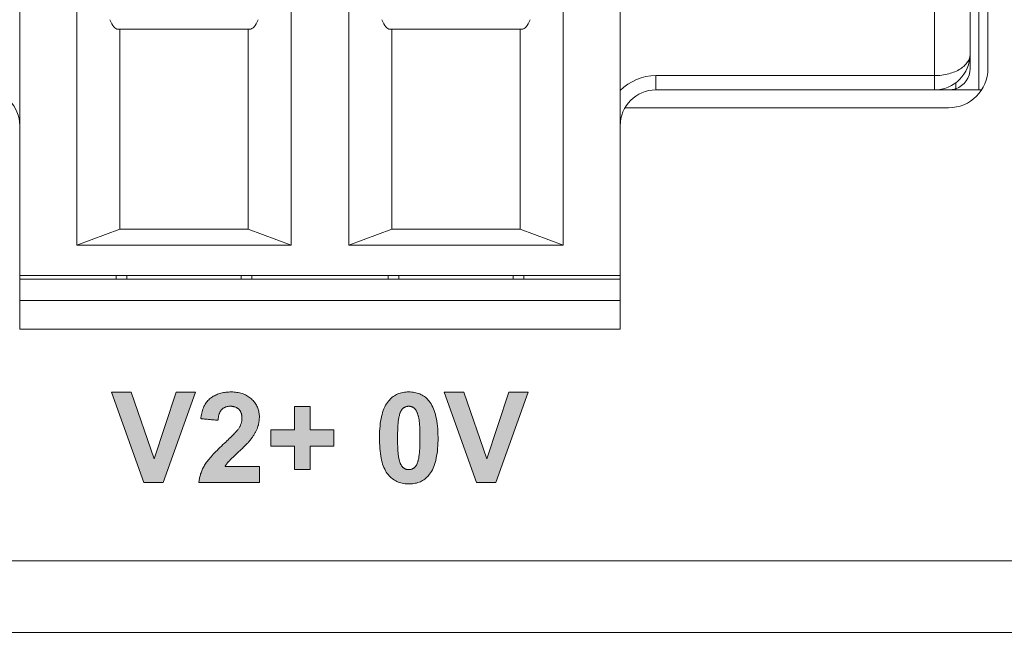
# Model space of a CAD drawing. Header units: millimetres. Extents: x 73 to 355, y 51 to 582.
# Tile 7 of 46: x 208 to 222, y 291 to 300. Entities that reach past the tile are written whole.
import ezdxf

# ---------------------------------------------------------------- set-up
doc = ezdxf.new("R2010")
doc.units = ezdxf.units.MM
doc.layers.add('PRINT', color=7, linetype='Continuous')

msp = doc.modelspace()

# ---------------------------------------------------------------- hatches: boundary and pattern name
at = {"layer": 'PRINT', "lineweight": 0}
h = msp.add_hatch(color=256, dxfattribs=at)
h.dxf.hatch_style = 2
h.paths.add_polyline_path([(209.647, 293.138), (209.195, 294.4), (209.472, 294.4), (209.791, 293.466), (210.1, 294.4), (210.371, 294.4), (209.919, 293.138)])
h = msp.add_hatch(color=256, dxfattribs=at)
h.dxf.hatch_style = 2
edge = h.paths.add_edge_path()
edge.add_spline(control_points=[(211.265, 293.362), (211.265, 293.362), (211.265, 293.138), (211.265, 293.138), (211.265, 293.138), (210.417, 293.138), (210.417, 293.138), (210.426, 293.222), (210.453, 293.303), (210.499, 293.379), (210.545, 293.455), (210.636, 293.556), (210.771, 293.682), (210.88, 293.783), (210.947, 293.852), (210.972, 293.888), (211.005, 293.938), (211.022, 293.988), (211.022, 294.037), (211.022, 294.091), (211.008, 294.132), (210.979, 294.161), (210.949, 294.19), (210.91, 294.205), (210.858, 294.205), (210.808, 294.205), (210.768, 294.189), (210.738, 294.159), (210.708, 294.128), (210.691, 294.078), (210.686, 294.007), (210.686, 294.007), (210.445, 294.031), (210.445, 294.031), (210.459, 294.165), (210.504, 294.26), (210.58, 294.318), (210.656, 294.376), (210.751, 294.405), (210.864, 294.405), (210.989, 294.405), (211.087, 294.372), (211.158, 294.304), (211.229, 294.237), (211.265, 294.154), (211.265, 294.054), (211.265, 293.997), (211.255, 293.943), (211.234, 293.892), (211.214, 293.84), (211.182, 293.786), (211.137, 293.73), (211.108, 293.693), (211.055, 293.639), (210.979, 293.569), (210.903, 293.499), (210.854, 293.452), (210.834, 293.429), (210.813, 293.407), (210.797, 293.384), (210.784, 293.362), (210.784, 293.362), (211.265, 293.362), (211.265, 293.362)], knot_values=[0, 0, 0, 0, 1, 1, 1, 2, 2, 2, 3, 3, 3, 4, 4, 4, 5, 5, 5, 6, 6, 6, 7, 7, 7, 8, 8, 8, 9, 9, 9, 10, 10, 10, 11, 11, 11, 12, 12, 12, 13, 13, 13, 14, 14, 14, 15, 15, 15, 16, 16, 16, 17, 17, 17, 18, 18, 18, 19, 19, 19, 20, 20, 20, 21, 21, 21, 21], degree=3, periodic=0)
h = msp.add_hatch(color=256, dxfattribs=at)
h.dxf.hatch_style = 2
edge = h.paths.add_edge_path()
edge.add_spline(control_points=[(213.358, 294.405), (213.48, 294.405), (213.576, 294.362), (213.645, 294.274), (213.727, 294.171), (213.768, 294), (213.768, 293.76), (213.768, 293.521), (213.726, 293.35), (213.644, 293.245), (213.575, 293.159), (213.48, 293.116), (213.358, 293.116), (213.235, 293.116), (213.136, 293.163), (213.061, 293.258), (212.985, 293.352), (212.948, 293.52), (212.948, 293.763), (212.948, 294), (212.989, 294.171), (213.072, 294.276), (213.14, 294.362), (213.235, 294.405), (213.358, 294.405)], knot_values=[0, 0, 0, 0, 1, 1, 1, 2, 2, 2, 3, 3, 3, 4, 4, 4, 5, 5, 5, 6, 6, 6, 7, 7, 7, 8, 8, 8, 8], degree=3, periodic=0)
edge = h.paths.add_edge_path()
edge.add_spline(control_points=[(213.358, 294.205), (213.328, 294.205), (213.302, 294.195), (213.279, 294.176), (213.256, 294.158), (213.239, 294.124), (213.226, 294.076), (213.209, 294.014), (213.201, 293.908), (213.201, 293.76), (213.201, 293.612), (213.208, 293.51), (213.223, 293.455), (213.238, 293.399), (213.257, 293.363), (213.28, 293.344), (213.302, 293.326), (213.328, 293.317), (213.358, 293.317), (213.387, 293.317), (213.413, 293.326), (213.436, 293.345), (213.459, 293.363), (213.477, 293.397), (213.49, 293.445), (213.506, 293.507), (213.515, 293.612), (213.515, 293.76), (213.515, 293.908), (213.507, 294.01), (213.492, 294.066), (213.477, 294.121), (213.458, 294.158), (213.436, 294.176), (213.413, 294.195), (213.387, 294.205), (213.358, 294.205)], knot_values=[0, 0, 0, 0, 1, 1, 1, 2, 2, 2, 3, 3, 3, 4, 4, 4, 5, 5, 5, 6, 6, 6, 7, 7, 7, 8, 8, 8, 9, 9, 9, 10, 10, 10, 11, 11, 11, 12, 12, 12, 12], degree=3, periodic=0)
h = msp.add_hatch(color=256, dxfattribs=at)
h.dxf.hatch_style = 2
h.paths.add_polyline_path([(214.305, 293.138), (213.854, 294.4), (214.13, 294.4), (214.45, 293.466), (214.759, 294.4), (215.03, 294.4), (214.577, 293.138)])
h = msp.add_hatch(color=256, dxfattribs=at)
h.dxf.hatch_style = 2
h.paths.add_polyline_path([(211.758, 293.319), (211.758, 293.647), (211.427, 293.647), (211.427, 293.874), (211.758, 293.874), (211.758, 294.202), (211.978, 294.202), (211.978, 293.874), (212.31, 293.874), (212.31, 293.647), (211.978, 293.647), (211.978, 293.319)])

# ---------------------------------------------------------------- linework, layer by layer
at = {"color": 7, "linetype": 'Continuous', "lineweight": 0}
for p, q in [((220.719, 298.837), (220.719, 304.137)), ((221.469, 298.937), (221.469, 304.037)), ((221.219, 303.837), (221.219, 299.137)), ((221.342, 301.254), (221.342, 298.637)), ((207.909, 300.887), (207.909, 296.037)), ((216.319, 300.887), (216.319, 296.037)), ((208.709, 300.487), (208.709, 296.46)), ((211.709, 300.487), (211.709, 296.46)), ((212.519, 300.487), (212.519, 296.46)), ((215.519, 300.487), (215.519, 296.46)), ((209.309, 299.487), (209.286, 299.487)), ((211.132, 299.487), (209.309, 299.487)), ((209.309, 296.687), (209.309, 299.487)), ((211.109, 296.687), (211.109, 299.487)), ((213.119, 299.487), (213.096, 299.487)), ((214.919, 299.487), (213.119, 299.487)), ((213.119, 296.687), (213.119, 299.487)), ((214.942, 299.487), (214.919, 299.487)), ((214.919, 296.687), (214.919, 299.487)), ((221.219, 299.137), (221.219, 298.937)), ((216.819, 298.837), (220.719, 298.837)), ((216.819, 298.837), (216.819, 298.637)), ((220.719, 298.637), (220.719, 298.837)), ((221.019, 298.655), (221.019, 298.738)), ((220.719, 298.637), (216.819, 298.637)), ((220.719, 298.637), (220.919, 298.637)), ((220.719, 298.637), (220.919, 298.637)), ((220.919, 298.637), (221.019, 298.637)), ((221.019, 298.637), (221.019, 298.655)), ((221.219, 298.637), (221.019, 298.637)), ((221.219, 298.637), (221.019, 298.637)), ((221.379, 298.637), (221.219, 298.637)), ((221.379, 298.637), (221.219, 298.637)), ((216.386, 298.387), (220.919, 298.387)), ((209.309, 296.687), (208.709, 296.46)), ((209.309, 296.687), (211.109, 296.687)), ((211.709, 296.46), (211.109, 296.687)), ((213.119, 296.687), (212.519, 296.46)), ((213.119, 296.687), (214.919, 296.687)), ((215.519, 296.46), (214.919, 296.687)), ((208.709, 296.46), (211.709, 296.46)), ((212.519, 296.46), (215.519, 296.46)), ((207.909, 296.037), (207.909, 295.987)), ((207.909, 296.037), (216.319, 296.037)), ((207.909, 295.987), (207.909, 295.687)), ((207.909, 295.987), (209.259, 295.987)), ((209.259, 296.037), (209.259, 295.987)), ((209.259, 295.987), (209.409, 295.987)), ((209.409, 296.037), (209.409, 295.987)), ((209.409, 295.987), (211.009, 295.987)), ((211.009, 296.037), (211.009, 295.987)), ((211.009, 295.987), (211.159, 295.987)), ((211.159, 296.037), (211.159, 295.987)), ((211.159, 295.987), (213.069, 295.987)), ((213.069, 296.037), (213.069, 295.987)), ((213.069, 295.987), (213.219, 295.987)), ((213.219, 296.037), (213.219, 295.987)), ((213.219, 295.987), (214.819, 295.987)), ((214.819, 296.037), (214.819, 295.987)), ((214.819, 295.987), (214.969, 295.987)), ((214.969, 296.037), (214.969, 295.987)), ((214.969, 295.987), (216.319, 295.987)), ((216.319, 296.037), (216.319, 295.987)), ((216.319, 295.687), (216.319, 295.987)), ((207.909, 295.687), (207.909, 295.287)), ((216.319, 295.687), (207.909, 295.687)), ((216.319, 295.687), (216.319, 295.287)), ((207.909, 295.287), (216.319, 295.287)), ((172.019, 292.037), (239.819, 292.037)), ((239.819, 291.037), (172.019, 291.037))]:
    msp.add_line(p, q, dxfattribs=at)
for centre, radius, start, end in [((220.719, 299.137), 0.5, 270, 0), ((216.819, 298.137), 0.7, 90, 135.5847), ((220.919, 298.937), 0.55, 270, 0), ((220.919, 298.937), 0.3, 289.4929, 0), ((216.819, 298.137), 0.5, 90, 180), ((220.919, 298.937), 0.3, 270, 279.1491), ((220.919, 298.937), 0.3, 279.1491, 288.0572), ((220.919, 298.937), 0.3, 288.0572, 289.4929), ((207.409, 298.137), 0.5, 0, 45.0535)]:
    msp.add_arc(centre, radius, start, end, dxfattribs=at)
for centre, start_param, end_param in [((209.286, 300.487), -3.665174, -3.141593), ((211.132, 300.487), -3.141593, -2.618011), ((213.096, 300.487), -3.665174, -3.141593), ((214.942, 300.487), -3.141593, -2.618011)]:
    msp.add_ellipse(centre, major_axis=(0, 1), ratio=0.230769, start_param=start_param, end_param=end_param, dxfattribs=at)
msp.add_open_spline([(221.219, 299.137), (221.219, 299.119), (221.213, 299.081), (221.186, 299.026), (221.143, 298.976), (221.059, 298.911), (220.948, 298.866), (220.823, 298.842), (220.754, 298.837), (220.719, 298.837)], degree=3, knots=[0, 0, 0, 0, 0.086816, 0.178904, 0.281557, 0.397838, 0.675068, 0.834092, 1, 1, 1, 1], dxfattribs=at)
at = {"layer": 'PRINT', "lineweight": 0}
for points in [[(209.647, 293.138), (209.195, 294.4), (209.472, 294.4), (209.791, 293.466), (210.1, 294.4), (210.371, 294.4), (209.919, 293.138), (209.647, 293.138)], [(214.305, 293.138), (213.854, 294.4), (214.13, 294.4), (214.45, 293.466), (214.759, 294.4), (215.03, 294.4), (214.577, 293.138), (214.305, 293.138)], [(211.758, 293.319), (211.758, 293.647), (211.427, 293.647), (211.427, 293.874), (211.758, 293.874), (211.758, 294.202), (211.978, 294.202), (211.978, 293.874), (212.31, 293.874), (212.31, 293.647), (211.978, 293.647), (211.978, 293.319), (211.758, 293.319)]]:
    msp.add_lwpolyline(points, dxfattribs=at)
for points in [[(211.265, 293.362), (211.265, 293.36), (211.265, 293.354), (211.265, 293.345), (211.265, 293.333), (211.265, 293.318), (211.265, 293.302), (211.265, 293.284), (211.265, 293.266), (211.265, 293.247), (211.265, 293.228), (211.265, 293.209), (211.265, 293.192), (211.265, 293.176), (211.265, 293.163), (211.265, 293.151), (211.265, 293.143), (211.265, 293.139), (211.264, 293.138), (211.251, 293.138), (211.224, 293.138), (211.186, 293.138), (211.137, 293.138), (211.08, 293.138), (211.016, 293.138), (210.948, 293.138), (210.877, 293.138), (210.805, 293.138), (210.734, 293.138), (210.665, 293.138), (210.602, 293.138), (210.545, 293.138), (210.496, 293.138), (210.457, 293.138), (210.43, 293.138), (210.417, 293.138), (210.418, 293.147), (210.42, 293.161), (210.422, 293.176), (210.425, 293.19), (210.428, 293.204), (210.431, 293.218), (210.435, 293.232), (210.439, 293.246), (210.443, 293.259), (210.448, 293.273), (210.453, 293.287), (210.459, 293.3), (210.465, 293.313), (210.471, 293.327), (210.477, 293.34), (210.484, 293.353), (210.492, 293.366), (210.499, 293.379), (210.507, 293.392), (210.517, 293.406), (210.527, 293.42), (210.537, 293.435), (210.549, 293.45), (210.562, 293.465), (210.575, 293.481), (210.589, 293.498), (210.604, 293.515), (210.62, 293.532), (210.637, 293.55), (210.655, 293.569), (210.673, 293.587), (210.693, 293.607), (210.713, 293.627), (210.734, 293.647), (210.756, 293.668), (210.778, 293.688), (210.795, 293.704), (210.812, 293.72), (210.829, 293.736), (210.844, 293.751), (210.859, 293.765), (210.872, 293.778), (210.885, 293.791), (210.898, 293.804), (210.909, 293.815), (210.919, 293.827), (210.929, 293.837), (210.938, 293.847), (210.946, 293.856), (210.954, 293.864), (210.96, 293.872), (210.966, 293.88), (210.971, 293.886), (210.976, 293.894), (210.981, 293.903), (210.986, 293.911), (210.991, 293.919), (210.995, 293.928), (210.999, 293.936), (211.003, 293.945), (211.006, 293.953), (211.009, 293.962), (211.012, 293.97), (211.014, 293.978), (211.016, 293.987), (211.018, 293.995), (211.019, 294.003), (211.021, 294.012), (211.021, 294.02), (211.022, 294.028), (211.022, 294.037), (211.022, 294.046), (211.021, 294.054), (211.021, 294.063), (211.02, 294.071), (211.019, 294.079), (211.017, 294.087), (211.015, 294.095), (211.013, 294.102), (211.011, 294.109), (211.008, 294.116), (211.005, 294.123), (211.002, 294.129), (210.999, 294.135), (210.995, 294.141), (210.991, 294.147), (210.986, 294.152), (210.982, 294.158), (210.977, 294.163), (210.972, 294.167), (210.966, 294.172), (210.961, 294.176), (210.955, 294.18), (210.949, 294.183), (210.943, 294.187), (210.937, 294.19), (210.93, 294.192), (210.923, 294.195), (210.916, 294.197), (210.909, 294.199), (210.902, 294.201), (210.894, 294.202), (210.886, 294.203), (210.878, 294.204), (210.87, 294.204), (210.861, 294.205), (210.853, 294.204), (210.844, 294.204), (210.836, 294.204), (210.828, 294.203), (210.821, 294.201), (210.813, 294.2), (210.806, 294.198), (210.798, 294.196), (210.791, 294.194), (210.785, 294.191), (210.778, 294.188), (210.772, 294.185), (210.766, 294.181), (210.76, 294.177), (210.754, 294.173), (210.748, 294.169), (210.743, 294.164), (210.738, 294.159), (210.733, 294.154), (210.728, 294.148), (210.724, 294.142), (210.719, 294.135), (210.716, 294.128), (210.712, 294.121), (210.708, 294.113), (210.705, 294.105), (210.702, 294.097), (210.699, 294.088), (210.697, 294.079), (210.694, 294.069), (210.692, 294.059), (210.691, 294.049), (210.689, 294.038), (210.688, 294.027), (210.687, 294.015), (210.686, 294.007), (210.682, 294.008), (210.675, 294.008), (210.664, 294.01), (210.65, 294.011), (210.633, 294.013), (210.615, 294.014), (210.596, 294.016), (210.576, 294.018), (210.555, 294.02), (210.535, 294.022), (210.516, 294.024), (210.498, 294.026), (210.481, 294.028), (210.467, 294.029), (210.456, 294.03), (210.449, 294.031), (210.445, 294.031), (210.447, 294.046), (210.45, 294.068), (210.454, 294.089), (210.458, 294.109), (210.463, 294.129), (210.468, 294.148), (210.474, 294.166), (210.481, 294.184), (210.488, 294.2), (210.496, 294.216), (210.505, 294.232), (210.514, 294.246), (210.523, 294.26), (210.533, 294.273), (210.544, 294.285), (210.556, 294.297), (210.568, 294.308), (210.58, 294.318), (210.593, 294.328), (210.607, 294.337), (210.62, 294.345), (210.635, 294.353), (210.649, 294.361), (210.664, 294.367), (210.679, 294.374), (210.695, 294.379), (210.711, 294.384), (210.727, 294.389), (210.744, 294.393), (210.761, 294.396), (210.778, 294.399), (210.796, 294.401), (210.814, 294.403), (210.833, 294.404), (210.852, 294.405), (210.871, 294.405), (210.892, 294.405), (210.912, 294.403), (210.932, 294.402), (210.951, 294.399), (210.97, 294.396), (210.988, 294.392), (211.006, 294.388), (211.023, 294.383), (211.04, 294.377), (211.056, 294.371), (211.071, 294.364), (211.086, 294.356), (211.101, 294.348), (211.115, 294.339), (211.128, 294.329), (211.142, 294.319), (211.154, 294.308), (211.166, 294.297), (211.177, 294.285), (211.188, 294.273), (211.198, 294.261), (211.207, 294.248), (211.216, 294.235), (211.223, 294.221), (211.231, 294.208), (211.237, 294.194), (211.243, 294.179), (211.248, 294.165), (211.253, 294.15), (211.256, 294.135), (211.259, 294.119), (211.262, 294.103), (211.264, 294.087), (211.265, 294.071), (211.265, 294.054), (211.265, 294.044), (211.264, 294.035), (211.264, 294.025), (211.263, 294.016), (211.262, 294.006), (211.261, 293.997), (211.26, 293.988), (211.259, 293.978), (211.257, 293.969), (211.255, 293.96), (211.253, 293.951), (211.251, 293.942), (211.248, 293.933), (211.246, 293.924), (211.243, 293.915), (211.24, 293.906), (211.237, 293.897), (211.233, 293.889), (211.229, 293.88), (211.226, 293.871), (211.221, 293.862), (211.217, 293.853), (211.213, 293.844), (211.208, 293.835), (211.203, 293.826), (211.198, 293.817), (211.192, 293.808), (211.186, 293.799), (211.18, 293.79), (211.174, 293.78), (211.168, 293.771), (211.161, 293.762), (211.154, 293.752), (211.147, 293.743), (211.14, 293.733), (211.134, 293.726), (211.128, 293.719), (211.123, 293.712), (211.116, 293.705), (211.109, 293.697), (211.102, 293.689), (211.094, 293.681), (211.086, 293.672), (211.077, 293.663), (211.068, 293.654), (211.059, 293.645), (211.049, 293.635), (211.038, 293.625), (211.027, 293.614), (211.016, 293.603), (211.004, 293.592), (210.992, 293.581), (210.979, 293.569), (210.966, 293.557), (210.954, 293.546), (210.942, 293.535), (210.931, 293.525), (210.921, 293.515), (210.911, 293.506), (210.901, 293.497), (210.892, 293.488), (210.884, 293.48), (210.876, 293.473), (210.869, 293.466), (210.862, 293.459), (210.856, 293.453), (210.85, 293.447), (210.845, 293.441), (210.84, 293.437), (210.836, 293.432), (210.833, 293.428), (210.829, 293.424), (210.826, 293.42), (210.823, 293.417), (210.82, 293.413), (210.816, 293.409), (210.813, 293.405), (210.81, 293.401), (210.808, 293.397), (210.805, 293.394), (210.802, 293.39), (210.799, 293.386), (210.797, 293.382), (210.794, 293.379), (210.792, 293.375), (210.789, 293.371), (210.787, 293.367), (210.785, 293.363), (210.786, 293.362), (210.796, 293.362), (210.814, 293.362), (210.838, 293.362), (210.867, 293.362), (210.901, 293.362), (210.938, 293.362), (210.977, 293.362), (211.018, 293.362), (211.058, 293.362), (211.098, 293.362), (211.136, 293.362), (211.171, 293.362), (211.202, 293.362), (211.228, 293.362), (211.248, 293.362), (211.26, 293.362)], [(213.358, 294.405), (213.379, 294.405), (213.4, 294.403), (213.42, 294.401), (213.439, 294.398), (213.458, 294.394), (213.476, 294.389), (213.494, 294.383), (213.512, 294.377), (213.528, 294.369), (213.545, 294.361), (213.56, 294.351), (213.576, 294.341), (213.59, 294.33), (213.604, 294.318), (213.618, 294.305), (213.631, 294.291), (213.643, 294.276), (213.657, 294.258), (213.67, 294.238), (213.682, 294.216), (213.694, 294.194), (213.705, 294.169), (213.715, 294.144), (213.724, 294.117), (213.732, 294.089), (213.739, 294.059), (213.746, 294.028), (213.751, 293.995), (213.756, 293.961), (213.76, 293.926), (213.763, 293.889), (213.766, 293.851), (213.767, 293.811), (213.768, 293.771), (213.768, 293.729), (213.766, 293.689), (213.765, 293.65), (213.762, 293.613), (213.758, 293.577), (213.754, 293.542), (213.748, 293.509), (213.742, 293.477), (213.735, 293.447), (213.728, 293.418), (213.719, 293.39), (213.709, 293.363), (213.699, 293.338), (213.688, 293.315), (213.676, 293.293), (213.663, 293.272), (213.649, 293.252), (213.636, 293.236), (213.624, 293.222), (213.61, 293.209), (213.597, 293.196), (213.582, 293.185), (213.568, 293.174), (213.552, 293.164), (213.536, 293.156), (213.52, 293.148), (213.503, 293.141), (213.485, 293.135), (213.467, 293.129), (213.449, 293.125), (213.429, 293.121), (213.41, 293.119), (213.389, 293.117), (213.368, 293.116), (213.347, 293.116), (213.326, 293.117), (213.306, 293.119), (213.285, 293.122), (213.266, 293.126), (213.247, 293.131), (213.228, 293.136), (213.21, 293.143), (213.192, 293.151), (213.175, 293.16), (213.159, 293.169), (213.143, 293.18), (213.127, 293.191), (213.112, 293.204), (213.097, 293.218), (213.083, 293.232), (213.069, 293.248), (213.056, 293.264), (213.043, 293.282), (213.031, 293.301), (213.021, 293.322), (213.01, 293.345), (213.001, 293.369), (212.992, 293.394), (212.984, 293.421), (212.977, 293.449), (212.971, 293.479), (212.965, 293.511), (212.961, 293.544), (212.956, 293.578), (212.953, 293.614), (212.951, 293.652), (212.949, 293.691), (212.948, 293.731), (212.948, 293.773), (212.948, 293.814), (212.95, 293.853), (212.952, 293.891), (212.955, 293.927), (212.959, 293.963), (212.964, 293.996), (212.97, 294.029), (212.977, 294.06), (212.984, 294.09), (212.992, 294.118), (213.001, 294.145), (213.011, 294.171), (213.022, 294.195), (213.034, 294.218), (213.046, 294.239), (213.059, 294.259), (213.073, 294.278), (213.086, 294.292), (213.099, 294.306), (213.112, 294.319), (213.126, 294.331), (213.14, 294.342), (213.156, 294.352), (213.171, 294.361), (213.187, 294.37), (213.204, 294.377), (213.221, 294.384), (213.239, 294.389), (213.258, 294.394), (213.277, 294.398), (213.296, 294.401), (213.316, 294.403), (213.337, 294.405)], [(213.358, 294.205), (213.353, 294.204), (213.348, 294.204), (213.343, 294.204), (213.338, 294.203), (213.333, 294.202), (213.329, 294.201), (213.324, 294.2), (213.319, 294.199), (213.315, 294.197), (213.31, 294.195), (213.306, 294.193), (213.302, 294.191), (213.297, 294.189), (213.293, 294.186), (213.289, 294.184), (213.285, 294.181), (213.281, 294.178), (213.277, 294.175), (213.273, 294.171), (213.27, 294.167), (213.266, 294.163), (213.262, 294.159), (213.259, 294.154), (213.256, 294.149), (213.252, 294.144), (213.249, 294.138), (213.246, 294.132), (213.243, 294.126), (213.24, 294.12), (213.238, 294.113), (213.235, 294.106), (213.233, 294.099), (213.23, 294.091), (213.228, 294.083), (213.226, 294.074), (213.223, 294.063), (213.22, 294.051), (213.218, 294.038), (213.215, 294.024), (213.213, 294.009), (213.211, 293.994), (213.21, 293.977), (213.208, 293.96), (213.207, 293.942), (213.205, 293.923), (213.204, 293.903), (213.203, 293.882), (213.203, 293.861), (213.202, 293.839), (213.201, 293.815), (213.201, 293.791), (213.201, 293.766), (213.201, 293.741), (213.201, 293.717), (213.202, 293.693), (213.202, 293.671), (213.203, 293.649), (213.203, 293.629), (213.204, 293.609), (213.205, 293.59), (213.207, 293.572), (213.208, 293.555), (213.21, 293.539), (213.211, 293.524), (213.213, 293.509), (213.215, 293.496), (213.217, 293.484), (213.219, 293.472), (213.222, 293.461), (213.224, 293.452), (213.227, 293.442), (213.23, 293.434), (213.232, 293.425), (213.235, 293.417), (213.238, 293.409), (213.241, 293.402), (213.244, 293.395), (213.248, 293.388), (213.251, 293.382), (213.254, 293.376), (213.258, 293.37), (213.261, 293.365), (213.265, 293.36), (213.268, 293.356), (213.272, 293.352), (213.276, 293.348), (213.28, 293.345), (213.284, 293.341), (213.287, 293.339), (213.292, 293.336), (213.296, 293.333), (213.3, 293.331), (213.304, 293.329), (213.308, 293.327), (213.313, 293.325), (213.317, 293.323), (213.322, 293.322), (213.326, 293.321), (213.331, 293.319), (213.336, 293.319), (213.341, 293.318), (213.345, 293.317), (213.35, 293.317), (213.355, 293.317), (213.36, 293.317), (213.365, 293.317), (213.37, 293.317), (213.375, 293.318), (213.38, 293.319), (213.385, 293.32), (213.389, 293.321), (213.394, 293.322), (213.398, 293.323), (213.403, 293.325), (213.407, 293.327), (213.412, 293.329), (213.416, 293.331), (213.42, 293.334), (213.424, 293.336), (213.428, 293.339), (213.433, 293.342), (213.436, 293.345), (213.44, 293.348), (213.444, 293.352), (213.448, 293.356), (213.451, 293.36), (213.455, 293.365), (213.458, 293.37), (213.462, 293.375), (213.465, 293.38), (213.468, 293.386), (213.471, 293.392), (213.474, 293.398), (213.477, 293.405), (213.479, 293.412), (213.482, 293.419), (213.484, 293.426), (213.487, 293.434), (213.489, 293.442), (213.491, 293.452), (213.494, 293.464), (213.497, 293.476), (213.499, 293.49), (213.501, 293.504), (213.503, 293.519), (213.505, 293.535), (213.507, 293.552), (213.508, 293.569), (213.51, 293.588), (213.511, 293.607), (213.512, 293.627), (213.513, 293.649), (213.513, 293.67), (213.514, 293.693), (213.514, 293.717), (213.514, 293.741), (213.515, 293.766), (213.514, 293.791), (213.514, 293.815), (213.514, 293.838), (213.513, 293.86), (213.513, 293.881), (213.512, 293.902), (213.511, 293.921), (213.51, 293.939), (213.508, 293.957), (213.507, 293.974), (213.505, 293.989), (213.503, 294.004), (213.502, 294.018), (213.5, 294.031), (213.497, 294.043), (213.495, 294.054), (213.493, 294.064), (213.49, 294.073), (213.487, 294.082), (213.485, 294.091), (213.482, 294.099), (213.479, 294.107), (213.476, 294.115), (213.473, 294.122), (213.47, 294.129), (213.466, 294.136), (213.463, 294.142), (213.46, 294.147), (213.456, 294.153), (213.453, 294.158), (213.449, 294.163), (213.445, 294.167), (213.442, 294.171), (213.438, 294.175), (213.434, 294.178), (213.43, 294.181), (213.426, 294.184), (213.422, 294.186), (213.418, 294.189), (213.414, 294.191), (213.409, 294.193), (213.405, 294.195), (213.401, 294.197), (213.396, 294.199), (213.391, 294.2), (213.387, 294.201), (213.382, 294.202), (213.377, 294.203), (213.373, 294.204), (213.368, 294.204), (213.363, 294.204)]]:
    msp.add_lwpolyline(points, close=True, dxfattribs=at)

doc.saveas('drawing.dxf')
